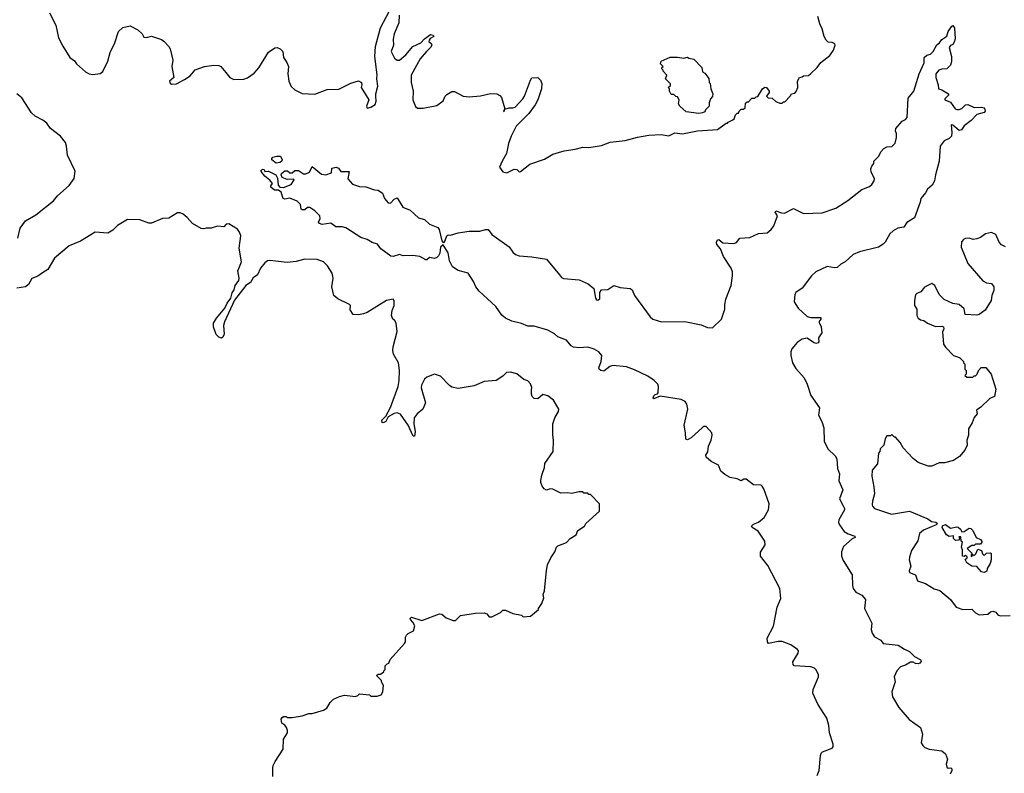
# Model space of a CAD drawing. Extents: x 2206940 to 2356632, y 511582 to 673215.
# Tile 38 of 228: x 2215358 to 2223257, y 560161 to 566209. Entities that reach past the tile are written whole.
import ezdxf

# ---------------------------------------------------------------- set-up
doc = ezdxf.new("R2010")
doc.units = 0

msp = doc.modelspace()

# ---------------------------------------------------------------- linework, layer by layer
at = {"layer": '0CON10XD'}
for points in [[(2215596.2, 566265), (2215647.3, 566165), (2215669.6, 566065), (2215705, 565995.8), (2215761.1, 565905), (2215798, 565878), (2215814, 565855), (2215885, 565790.8), (2215915, 565775.8), (2215945, 565770.8), (2216005, 565778.8), (2216025, 565793.3), (2216065, 565877.5), (2216084.2, 565945), (2216122.5, 566025), (2216152, 566115), (2216185, 566146.2), (2216245, 566160.8), (2216305, 566128), (2216340, 566095), (2216355, 566070), (2216375, 566066.7), (2216415, 566076), (2216495, 566050.8), (2216515, 566038), (2216556, 565995), (2216565.7, 565975.7), (2216586.2, 565885), (2216580, 565835), (2216593.6, 565746.4), (2216560, 565715), (2216565, 565700), (2216575, 565692.5), (2216615, 565694), (2216681.3, 565728.7), (2216725, 565759.2), (2216765, 565806.7), (2216841.2, 565835), (2216915, 565844.2), (2216955, 565842.1), (2216972.6, 565832.6), (2217010.8, 565785), (2217044, 565745), (2217075, 565728.1), (2217155, 565731.9), (2217185, 565741.9), (2217239.6, 565780.4), (2217277.4, 565822.6), (2217355, 565948), (2217405, 565984.2), (2217425, 565985.6), (2217448, 565975), (2217468.6, 565955), (2217475.8, 565905), (2217502.5, 565865), (2217514.3, 565835), (2217510, 565775), (2217516, 565715), (2217535, 565673.3), (2217565, 565646.2), (2217625, 565618), (2217725, 565611.4), (2217825, 565650), (2217918.6, 565651.4), (2218015, 565700), (2218075, 565717.5), (2218100, 565705), (2218103, 565687), (2218097.5, 565665), (2218160, 565565), (2218140, 565515), (2218145, 565500), (2218175, 565507.5), (2218210.7, 565529.3), (2218218, 565555), (2218215.7, 565595.7), (2218214.2, 565615), (2218230, 565675), (2218222, 565735), (2218227, 565767), (2218206, 565914), (2218212.5, 565995), (2218251.9, 566145), (2218322.5, 566275)], [(2218403.3, 566245), (2218400, 566185), (2218361.1, 566095), (2218353, 566053), (2218355.7, 566005), (2218338.8, 565955), (2218365, 565900), (2218385, 565883.8), (2218405, 565883.8), (2218455, 565927.5), (2218511.2, 565995), (2218576, 566025), (2218604.5, 566055.5), (2218655, 566090), (2218675, 566085.7), (2218680, 566075), (2218651.9, 566058.1), (2218642, 566045), (2218641.2, 566035), (2218662, 566015), (2218664.2, 566005), (2218653.5, 565985), (2218622.1, 565955), (2218570, 565895), (2218498.6, 565765), (2218499.2, 565705), (2218516, 565635), (2218510.8, 565565), (2218532.2, 565512.2), (2218548.8, 565498.8), (2218595, 565498.1), (2218705, 565520), (2218755, 565557.5), (2218771.2, 565595), (2218785, 565610), (2218825, 565632.5), (2218845, 565632.5), (2218916.7, 565596.7), (2218965, 565590), (2219055, 565598.8), (2219135, 565616.2), (2219185, 565613.8), (2219210.5, 565600.5), (2219223.8, 565585), (2219250, 565495), (2219240, 565475), (2219245, 565470), (2219250, 565490), (2219285, 565502), (2219315, 565501.4), (2219332.1, 565507.9), (2219395.6, 565575), (2219408.9, 565595), (2219455.7, 565724.3), (2219467.7, 565742.3), (2219515, 565745.8), (2219535.8, 565725), (2219547.3, 565697.3), (2219544.3, 565655), (2219514.5, 565565), (2219493.5, 565525), (2219443.4, 565456.6), (2219340, 565355), (2219300, 565275), (2219278.6, 565215), (2219262.5, 565135), (2219228, 565075), (2219207.5, 565025), (2219235, 564987.5), (2219265, 564981.2), (2219325, 565008.8), (2219345, 565007.5), (2219365, 564987.5), (2219375, 564990), (2219450.5, 565049.5), (2219569.5, 565090.5), (2219635, 565130), (2219725, 565156.2), (2219815, 565170), (2219875, 565186.7), (2219925, 565183.3), (2220025, 565200), (2220095, 565226.2), (2220215, 565238.8), (2220313.9, 565266.1), (2220405, 565283.3), (2220505, 565287.5), (2220565, 565276.7), (2220615, 565302.5), (2220675, 565293.3), (2220795, 565317.5), (2220955, 565327.5), (2221025, 565380), (2221035, 565380), (2221041.7, 565388.3), (2221080, 565405), (2221090, 565415), (2221100, 565445), (2221115, 565460), (2221125, 565460), (2221130, 565475), (2221145, 565490), (2221165, 565490), (2221178.3, 565501.7), (2221181.7, 565538.3), (2221195, 565550), (2221205, 565550), (2221231.7, 565578.3), (2221255, 565580), (2221265, 565590), (2221278.3, 565591.7), (2221317.5, 565655), (2221335, 565667.5), (2221350, 565665), (2221370, 565635), (2221370, 565625), (2221350, 565595), (2221361.7, 565581.7), (2221395, 565580), (2221423, 565553), (2221455, 565540), (2221475, 565540), (2221485, 565550), (2221495, 565550), (2221540, 565595), (2221550, 565615), (2221575, 565620), (2221587, 565633), (2221600, 565665), (2221597.5, 565715), (2221613.6, 565746.4), (2221635, 565750), (2221645, 565760), (2221685, 565762.5), (2221705, 565777.5), (2221755, 565826.7), (2221784.3, 565865.7), (2221857, 565923), (2221886, 565965), (2221900, 566005), (2221897.5, 566015), (2221876.4, 566026.4), (2221845, 566030), (2221827.5, 566045), (2221812.5, 566075), (2221796.7, 566135), (2221775.9, 566175.9), (2221760.6, 566235)], [(2220290.3, 563400.3), (2220225, 563422.8), (2220116.3, 563433.7), (2220092.7, 563427.3), (2220045, 563387.8), (2220021.2, 563395), (2220006, 563405), (2220004.3, 563415), (2220021.8, 563465), (2220028.7, 563515), (2220003.6, 563545), (2219967.1, 563565), (2219915, 563582.3), (2219845, 563574.7), (2219801.8, 563581.8), (2219783.3, 563593.3), (2219745, 563638.1), (2219675, 563664.2), (2219648.1, 563688.1), (2219595, 563717.9), (2219485, 563751.1), (2219435, 563750.5), (2219385, 563771.8), (2219305, 563788.9), (2219254.6, 563814.6), (2219225, 563839.2), (2219177.6, 563907.6), (2219045, 564030), (2219018.6, 564065), (2218997.4, 564107.4), (2218956.1, 564176.1), (2218875, 564197.8), (2218829.2, 564225), (2218805.7, 564275), (2218795, 564337.5), (2218755, 564403.3), (2218733.8, 564385), (2218728.8, 564335), (2218718.8, 564315), (2218705, 564301.2), (2218685, 564293.8), (2218645, 564301.2), (2218625, 564283.3), (2218615, 564282.5), (2218569.3, 564309.3), (2218512.6, 564317.4), (2218435, 564314.3), (2218405, 564324.3), (2218355, 564308.6), (2218335, 564310.8), (2218255, 564370), (2218227.3, 564407.3), (2218185, 564420), (2218145.6, 564445.6), (2218095, 564462.5), (2217975, 564538), (2217945, 564548), (2217895, 564546.7), (2217855, 564576.7), (2217785, 564566), (2217763, 564573), (2217756.2, 564585), (2217768.6, 564615), (2217766.4, 564636.4), (2217726.6, 564676.6), (2217685, 564701.2), (2217668.3, 564701.7), (2217645, 564683.3), (2217625, 564682.5), (2217615, 564690), (2217610, 564725), (2217584.1, 564754.1), (2217525, 564776.7), (2217485, 564770), (2217472.5, 564775), (2217455.9, 564825.9), (2217435, 564840), (2217401.2, 564841.2), (2217372.5, 564865), (2217373, 564877), (2217387.5, 564895), (2217365, 564922.5), (2217323.6, 564953.6), (2217295, 564990), (2217293, 564997), (2217305, 565010), (2217318.3, 565008.3), (2217325, 564990), (2217355, 564992.5), (2217412.5, 564965), (2217426.4, 564936.4), (2217431.7, 564881.7), (2217446.1, 564866.1), (2217475, 564863.8), (2217535, 564887.5), (2217560, 564925), (2217555, 564930), (2217505, 564926.7), (2217464.2, 564944.2), (2217456, 564965), (2217459.2, 564975), (2217485, 564996.2), (2217507.5, 564997.5), (2217525, 564980), (2217545, 564980), (2217565, 565000), (2217595, 565000), (2217635, 564972.5), (2217655, 564972.5), (2217683.3, 564986.7), (2217705, 565032.5), (2217779.3, 564969.3), (2217813, 564963), (2217858.3, 564981.7), (2217861.7, 565018.3), (2217896.1, 565026.1), (2217915, 565017.5), (2217935, 564990), (2218000, 564990), (2217991.7, 564931.7), (2218028.8, 564888.8), (2218085, 564871.2), (2218135, 564866.7), (2218203.9, 564843.9), (2218235, 564842), (2218268, 564818), (2218284.3, 564774.3), (2218315, 564738.8), (2218333.6, 564736.4), (2218362.3, 564767.7), (2218385, 564780), (2218432.5, 564705), (2218489.8, 564679.8), (2218558.5, 564618.5), (2218605.4, 564605.4), (2218645, 564568.6), (2218711.3, 564541.3), (2218724.2, 564525), (2218744, 564435), (2218755, 564422.5), (2218765.7, 564424.3), (2218784, 564475), (2218795, 564483.3), (2218815, 564481.2), (2218875, 564500), (2218965, 564511.4), (2219048.3, 564511.7), (2219095, 564526), (2219115, 564526), (2219145.7, 564485), (2219285, 564386), (2219315, 564343.8), (2219335, 564326.2), (2219365, 564313.8), (2219466.1, 564306.1), (2219585, 564286.2), (2219688.3, 564161.7), (2219705, 564141.2), (2219721.7, 564131.7), (2219845, 564122), (2219918.6, 564088.6), (2219965, 564052.5), (2219977.7, 563975), (2219985, 563961.8), (2219995, 563958.2), (2220011.1, 563968.9), (2220011.1, 564018.9), (2220025, 564040.8), (2220075, 564044), (2220125, 564076.7), (2220175, 564061.2), (2220255, 564053.3), (2220270.5, 564040.5), (2220290, 563995), (2220415, 563824), (2220437, 563807), (2220505.6, 563785.6), (2220695, 563786.9), (2220825, 563759.4), (2220875, 563738), (2220915, 563736), (2220989.1, 563805), (2221014.5, 563885), (2221013.5, 563925), (2221022.4, 563967.6), (2221065, 564076.7), (2221077.3, 564155), (2221076.4, 564185), (2221065.6, 564215), (2221005, 564310), (2220981.1, 564371.1), (2220951.2, 564405), (2220946.7, 564425), (2220955, 564442.5), (2220967.5, 564445), (2220998, 564418), (2221086.1, 564413.9), (2221107.7, 564422.3), (2221135, 564456.2), (2221215, 564461.4), (2221285, 564493.1), (2221355, 564500), (2221386.2, 564525), (2221407.1, 564555), (2221437.5, 564635), (2221417.5, 564665), (2221423.6, 564676.4), (2221468.3, 564658.3), (2221493, 564657), (2221565, 564693.8), (2221645, 564654.3), (2221795, 564660), (2221905, 564697.3), (2222000.7, 564759.3), (2222115, 564846.9), (2222175, 564870), (2222195, 564887.5), (2222213.3, 564915), (2222216.2, 564935), (2222188.8, 564985), (2222186.4, 565013.6), (2222193.3, 565035), (2222210, 565055), (2222210, 565075), (2222250, 565115), (2222265, 565150), (2222290, 565175), (2222315, 565190), (2222355, 565192.5), (2222380.7, 565219.3), (2222392.5, 565265), (2222392.5, 565295), (2222383.3, 565315), (2222386.7, 565335), (2222436.1, 565393.9), (2222465, 565408.8), (2222478, 565425), (2222485, 565580), (2222530.8, 565635), (2222573.1, 565775), (2222613.6, 565863.6), (2222613.8, 565905), (2222635, 565923.8), (2222665, 565932), (2222686.8, 565953.2), (2222715, 566007.5), (2222736.4, 566023.6), (2222755, 566050), (2222795, 566077.5), (2222806.2, 566115), (2222835, 566157.5), (2222845, 566162.5), (2222856, 566145), (2222862, 566055), (2222855, 566030), (2222845, 566010), (2222825, 566002.5), (2222813.6, 565986.4), (2222832.5, 565915), (2222833.3, 565875), (2222824, 565845), (2222795, 565814), (2222755, 565813.3), (2222732.5, 565805), (2222706.7, 565775), (2222706.7, 565745), (2222727, 565687), (2222730, 565655), (2222756.7, 565646.7), (2222810, 565615), (2222810, 565605), (2222780, 565575), (2222780, 565565), (2222825, 565546.7), (2222863.6, 565493.6), (2222875, 565487.5), (2222895, 565487.5), (2222915, 565497.5), (2222945, 565526.7), (2222965, 565530), (2223013.9, 565503.9), (2223075, 565507.5), (2223091.7, 565501.7), (2223101.7, 565491.7), (2223102.5, 565475), (2223095.9, 565464.1), (2223035, 565447.5), (2222989.5, 565400.5), (2222935, 565357.5), (2222913.9, 565326.1), (2222895, 565321.2), (2222845, 565362.5), (2222830, 565365), (2222836.7, 565305), (2222833.8, 565275), (2222815, 565256.2), (2222773.6, 565236.4), (2222742.9, 565195), (2222734.5, 565075), (2222704.3, 564965), (2222696.9, 564915), (2222677.4, 564882.6), (2222640.9, 564849.1), (2222625, 564820), (2222586.2, 564775), (2222580.6, 564745), (2222535, 564620), (2222475, 564581.2), (2222451.2, 564545), (2222403.7, 564536.3), (2222365.4, 564514.6), (2222339.6, 564490.4), (2222301.4, 564425), (2222285, 564407.5), (2222246.7, 564385), (2222095, 564346.9), (2222045, 564325.4), (2221980, 564265), (2221945, 564247.1), (2221915, 564220.5), (2221895, 564218.2), (2221835, 564228.9), (2221745, 564185.4), (2221710, 564155), (2221635, 564055.8), (2221585, 564020), (2221576.9, 564005), (2221570.5, 563945), (2221601.9, 563895), (2221675, 563827.8), (2221705, 563819.4), (2221785, 563820), (2221786.2, 563805), (2221770, 563785), (2221773.3, 563773.3), (2221788.8, 563745), (2221792.5, 563695), (2221767.5, 563655), (2221770, 563625), (2221763, 563617), (2221745, 563611.2), (2221725, 563618), (2221675, 563653.8), (2221634.4, 563645.6), (2221595, 563619.2), (2221552.8, 563567.2), (2221543.1, 563545), (2221542.9, 563515), (2221558.6, 563455), (2221585, 563410.8), (2221650, 563335), (2221674.4, 563285), (2221705, 563192.5), (2221773.1, 563095), (2221766.6, 563036.6), (2221794, 562984), (2221808.5, 562935), (2221812.2, 562825), (2221843.1, 562763.1), (2221900.2, 562710.2), (2221914.3, 562685), (2221918.7, 562608.7), (2221934.2, 562565), (2221928.3, 562508.3), (2221962, 562435), (2221933.3, 562365), (2221962.2, 562312.2), (2221975, 562287.5), (2221974.3, 562275), (2221929.2, 562195), (2221926.9, 562175), (2221933.5, 562155), (2221971.3, 562101.3), (2222005, 562082.1), (2222057.5, 562065), (2222060, 562055), (2222035, 562042), (2221967.4, 561982.6), (2221951.3, 561938.7), (2221951.1, 561905), (2221965, 561870), (2222035.4, 561755.4), (2222037.7, 561667.7), (2222045, 561643.3), (2222065, 561613.8), (2222115, 561590), (2222144, 561555), (2222135.6, 561485), (2222194.3, 561365), (2222189.2, 561315), (2222195.8, 561285), (2222215, 561256.2), (2222265, 561228.8), (2222285, 561203.8), (2222405, 561189.2), (2222456.3, 561156.3), (2222495, 561140), (2222535, 561098), (2222582.5, 561075), (2222591.2, 561065), (2222580, 561045), (2222565, 561039.2), (2222545, 561041.4), (2222525, 561054), (2222505, 561052), (2222465, 561029.4), (2222423.3, 561015), (2222394, 560985), (2222373.9, 560936.1), (2222380, 560895), (2222354.2, 560815), (2222360, 560775), (2222409.7, 560689.7), (2222493.4, 560593.4), (2222585, 560530), (2222600, 560475), (2222589.2, 560405), (2222602, 560385), (2222619.1, 560369.1), (2222654.4, 560354.4), (2222755, 560342), (2222785, 560316.7), (2222800, 560275), (2222790, 560235), (2222795, 560210), (2222805, 560202.5), (2222827.5, 560205), (2222836.7, 560196.7), (2222836.9, 560185), (2222822, 560155)], [(2220805, 565457.5), (2220705, 565470), (2220652.5, 565515), (2220643.3, 565535), (2220647.5, 565565), (2220635, 565590), (2220623, 565593), (2220605, 565610), (2220585, 565610), (2220570, 565635), (2220570, 565655), (2220560, 565665), (2220578.3, 565681.7), (2220580, 565695), (2220540, 565735), (2220550, 565765), (2220520, 565795), (2220520, 565805), (2220510, 565815), (2220510, 565825), (2220520, 565835), (2220500, 565855), (2220503.6, 565876.4), (2220575, 565907.5), (2220635, 565907.5), (2220685, 565900), (2220715, 565907.5), (2220725, 565900), (2220765, 565892.5), (2220830, 565825), (2220835, 565790), (2220855, 565780), (2220887, 565737), (2220890, 565705), (2220897, 565697), (2220902.5, 565655), (2220917.5, 565615), (2220917, 565593), (2220900, 565575), (2220888.3, 565541.7), (2220890, 565515), (2220860, 565485), (2220855, 565470), (2220835, 565462.5), (2220805, 565457.5)], [(2215343.8, 564455), (2215363.3, 564536.7), (2215404.3, 564595), (2215487.1, 564642.9), (2215630.8, 564755), (2215662, 564795), (2215755, 564880), (2215794.4, 564935), (2215802.5, 564995), (2215741.7, 565121.7), (2215733.8, 565195), (2215725, 565222.5), (2215686.7, 565275), (2215606.8, 565336.8), (2215575, 565379.2), (2215545, 565402.5), (2215483.3, 565435), (2215452.1, 565462.1), (2215375, 565583.3), (2215335, 565613.3)], [(2217415, 565057.5), (2217380, 565085), (2217380, 565095), (2217390, 565105), (2217420, 565115), (2217450, 565115), (2217462.5, 565085), (2217458.3, 565071.7), (2217445, 565063.8), (2217415, 565057.5)], [(2217390, 560135), (2217390, 560205), (2217392.5, 560225), (2217407.5, 560255), (2217472.5, 560355), (2217473.6, 560436.4), (2217507.5, 560485), (2217507.5, 560505), (2217498.3, 560528.3), (2217485, 560547.5), (2217460, 560565), (2217456.7, 560595), (2217465, 560610), (2217475, 560617.5), (2217497, 560617), (2217505, 560610), (2217545, 560610), (2217625, 560622.5), (2217678.3, 560641.7), (2217705, 560642.5), (2217795, 560667.5), (2217822.5, 560685), (2217849.3, 560730.7), (2217875, 560757.5), (2217925, 560777.5), (2217965, 560787.5), (2218051.7, 560778.3), (2218070, 560785), (2218085, 560800), (2218165, 560790), (2218175, 560780), (2218225, 560780), (2218258.3, 560791.7), (2218272.5, 560815), (2218277.5, 560865), (2218260, 560895), (2218260, 560905), (2218220, 560945), (2218233.3, 560956.7), (2218251.7, 560958.3), (2218280, 560975), (2218280, 560985), (2218290, 560995), (2218290, 561025), (2218305, 561040), (2218320, 561045), (2218330, 561075), (2218446.1, 561203.9), (2218453, 561217), (2218453.8, 561255), (2218461.2, 561268.8), (2218475, 561283.3), (2218517.5, 561305), (2218527.5, 561345), (2218513, 561373), (2218492.5, 561395), (2218490, 561405), (2218500, 561415), (2218585, 561387.5), (2218725, 561442.5), (2218745, 561437.5), (2218778.3, 561408.3), (2218835, 561387.5), (2218855, 561387.5), (2218895, 561427.5), (2219015, 561446.7), (2219085, 561450), (2219105, 561440), (2219125, 561417.5), (2219145, 561417.5), (2219215, 561452.5), (2219235, 561470), (2219255, 561470), (2219313, 561443), (2219385, 561430), (2219398.3, 561418.3), (2219457, 561423), (2219520, 561475), (2219520, 561485), (2219547, 561523), (2219561.7, 561568.3), (2219557.5, 561595), (2219567.5, 561625), (2219585, 561790), (2219593.3, 561835), (2219619.3, 561890.7), (2219651.7, 561938.3), (2219663.3, 561975), (2219675, 561986.2), (2219745, 562012.5), (2219775, 562046.7), (2219822.5, 562075), (2219835, 562110), (2219890, 562145), (2219900, 562165), (2220010, 562265), (2220010, 562325), (2219938.3, 562398.3), (2219925, 562400), (2219915, 562410), (2219885, 562410), (2219875, 562420), (2219845, 562420), (2219785, 562407.5), (2219755, 562412.5), (2219698.3, 562408.3), (2219635, 562441.2), (2219615, 562444), (2219584.2, 562434.2), (2219566.2, 562445), (2219550.8, 562465), (2219538, 562495), (2219538.3, 562511.7), (2219546, 562555), (2219568.8, 562615), (2219571.7, 562648.3), (2219638.8, 562745), (2219640.8, 562835), (2219634.3, 562875.7), (2219633.8, 562965), (2219652, 563015), (2219681.2, 563065), (2219684, 563085), (2219640, 563155), (2219595, 563192), (2219555, 563202.5), (2219515, 563167.5), (2219485, 563170), (2219470, 563185), (2219463, 563203), (2219465, 563240), (2219466.4, 563256.4), (2219457, 563287), (2219435, 563310), (2219403, 563323), (2219346.7, 563366.7), (2219295, 563380), (2219263, 563377), (2219235, 563347.5), (2219180, 563315), (2219085, 563306.2), (2219005, 563270), (2218875, 563250), (2218825, 563260), (2218805, 563273.3), (2218735, 563348.8), (2218685, 563363.8), (2218625, 563339.2), (2218606, 563325), (2218580.6, 563275), (2218579.4, 563255), (2218614, 563135), (2218591.2, 563085), (2218546.2, 563045), (2218523.8, 563015), (2218519.2, 562965), (2218530, 562905), (2218525, 562866.7), (2218515, 562866.7), (2218475.7, 562955.7), (2218412.3, 563042.3), (2218385, 563053.3), (2218362.3, 563047.7), (2218315, 563022.5), (2218296, 562985), (2218275, 562972.9), (2218265, 562976.7), (2218263.1, 562995), (2218295, 563026.2), (2218334.1, 563095.9), (2218393.1, 563265), (2218402.5, 563315), (2218404.2, 563395), (2218398, 563455), (2218356.4, 563526.4), (2218351.2, 563555), (2218354, 563585), (2218386.8, 563706.8), (2218378.8, 563775), (2218365, 563797.5), (2218352.5, 563805), (2218340, 563835), (2218346.7, 563875), (2218362, 563915), (2218363.3, 563955), (2218355, 563966), (2218300, 563955), (2218145, 563860), (2218115, 563848.8), (2218075, 563841.2), (2218034.2, 563844.2), (2218010.5, 563880.5), (2218011.2, 563915), (2218003.3, 563925), (2217909.7, 563969.7), (2217879.2, 563995), (2217862, 564065), (2217872, 564135), (2217863.9, 564173.9), (2217826.7, 564235), (2217796.7, 564265), (2217744.4, 564284.4), (2217645, 564287.1), (2217575, 564268.6), (2217505, 564261.9), (2217365, 564278), (2217345, 564273.8), (2217325, 564258.8), (2217288.8, 564215), (2217267.3, 564162.7), (2217232.3, 564137.7), (2217209.7, 564100.3), (2217172.5, 564075), (2217081.3, 563958.7), (2217001.4, 563785), (2216994.2, 563755), (2216998, 563685), (2216988.3, 563661.7), (2216976, 563654), (2216955, 563662), (2216935, 563683.3), (2216914.2, 563745), (2216914.3, 563775), (2216935.8, 563815), (2217005, 563893.3), (2217022.5, 563935), (2217051.1, 563975), (2217062.9, 564017.1), (2217078.8, 564041.2), (2217085.8, 564075), (2217115.7, 564115), (2217120, 564135), (2217109.2, 564195), (2217120.8, 564225), (2217137.3, 564267.3), (2217120, 564375), (2217132.5, 564475), (2217122.5, 564505), (2217105, 564527.5), (2217035, 564570), (2217015, 564567.5), (2216995, 564547.5), (2216945, 564552.5), (2216895, 564537.5), (2216855, 564537.5), (2216835, 564530), (2216813, 564533), (2216743.6, 564573.6), (2216703, 564623), (2216668.8, 564648.8), (2216645, 564658.8), (2216625, 564658.8), (2216555, 564616), (2216505, 564613.8), (2216415, 564577.5), (2216395, 564577.5), (2216323, 564603), (2216223.6, 564606.4), (2216142.7, 564557.3), (2216105, 564520), (2216065, 564497.5), (2215965, 564503.8), (2215846.9, 564433.1), (2215755.8, 564395), (2215638.6, 564295), (2215584.7, 564205.3), (2215542.2, 564177.8), (2215505, 564150), (2215455, 564132), (2215428.1, 564085), (2215405, 564064.4), (2215335, 564056)], [(2223265, 564386.2), (2223235, 564403.3), (2223216.2, 564425), (2223187.5, 564485), (2223155, 564502.5), (2223105, 564490), (2223065, 564461.2), (2223035, 564450), (2223006.1, 564446.1), (2222975, 564456.7), (2222945, 564453.3), (2222930.7, 564449.3), (2222913, 564427), (2222911.2, 564385), (2222965, 564253.8), (2223084.3, 564114.3), (2223115, 564098.8), (2223155, 564091.2), (2223173.8, 564065), (2223173.8, 564035), (2223156.7, 563995), (2223150, 563955), (2223103, 563877), (2223056.1, 563843.9), (2223035, 563837.5), (2222943, 563843), (2222935, 563890), (2222895, 563923.3), (2222845, 563932.5), (2222775, 563962.5), (2222734.2, 564004.2), (2222700, 564075), (2222675, 564093.3), (2222615.9, 564064.1), (2222585.8, 564024.2), (2222555, 564012.5), (2222545, 564000), (2222536.7, 563955), (2222537.5, 563915), (2222556, 563886), (2222556.2, 563835), (2222566.7, 563815), (2222585, 563800), (2222610, 563795), (2222640, 563775), (2222705, 563746.7), (2222755, 563750), (2222770, 563745), (2222771.7, 563728.3), (2222760, 563705), (2222770, 563605), (2222785, 563580), (2222850, 563515), (2222880, 563505), (2222900, 563495), (2222930, 563465), (2222930, 563455), (2222940, 563445), (2222940, 563405), (2222950, 563395), (2222950, 563365), (2222940, 563355), (2222955, 563340), (2223005, 563340), (2223015, 563350), (2223025, 563350), (2223040, 563365), (2223050, 563395), (2223071.7, 563418.3), (2223108.3, 563418.3), (2223150, 563365), (2223187.5, 563245), (2223177.5, 563185), (2223140.9, 563169.1), (2223069.5, 563100.5), (2223034.1, 563075.9), (2223040, 563045), (2223013.9, 563016.1), (2222998.8, 562975), (2222970, 562925), (2222970, 562875), (2222956.7, 562835), (2222960, 562795), (2222941.2, 562755), (2222896.4, 562703.6), (2222847.9, 562672.1), (2222776.1, 562653.9), (2222735, 562653.3), (2222675, 562626.7), (2222645, 562626.7), (2222566.4, 562656.4), (2222525, 562687.5), (2222445, 562772.5), (2222422.5, 562815), (2222385, 562860), (2222375, 562860), (2222355, 562880), (2222345, 562870), (2222315, 562870), (2222300, 562845), (2222290, 562795), (2222260, 562765), (2222257, 562743), (2222248.3, 562731.7), (2222240, 562645), (2222196.2, 562595), (2222194.3, 562545), (2222210.9, 562460.9), (2222214.5, 562405), (2222199.2, 562345), (2222198, 562315), (2222198.8, 562305), (2222215.8, 562285.8), (2222350.9, 562240.9), (2222495, 562264), (2222642.7, 562202.7), (2222672.3, 562182.3), (2222708, 562178), (2222720, 562165), (2222710, 562155), (2222607.6, 562112.4), (2222577.5, 562085), (2222562.6, 562027.4), (2222511.7, 561948.3), (2222496, 561895), (2222493.8, 561875), (2222506, 561825), (2222493.3, 561785), (2222495, 561772.5), (2222543, 561753), (2222560, 561705), (2222623.6, 561683.6), (2222695, 561642), (2222738.3, 561628.3), (2222825.9, 561555.9), (2222870, 561495), (2222925, 561476.7), (2222995, 561478.8), (2223025, 561450), (2223055, 561433.3), (2223125, 561437.5), (2223145, 561457.5), (2223165, 561463.3), (2223187.5, 561455), (2223203.6, 561433.6), (2223223.9, 561423.9), (2223305, 561428.8)], [(2221755.5, 560145), (2221770.9, 560185), (2221781.1, 560305), (2221787.3, 560322.7), (2221797.5, 560332.5), (2221875, 560362.9), (2221882.5, 560375), (2221883.8, 560395), (2221853.8, 560485), (2221848, 560545), (2221833.8, 560605), (2221760.8, 560715), (2221720.6, 560805), (2221723.5, 560835), (2221765.6, 560935), (2221765.6, 560955), (2221745.7, 560995), (2221735, 561005.6), (2221705, 561014.6), (2221572, 561025), (2221563.1, 561035), (2221560, 561055), (2221602.5, 561125), (2221604.5, 561145), (2221598.9, 561155), (2221543.1, 561193.1), (2221475, 561218.5), (2221441.9, 561218.1), (2221365, 561204.2), (2221357.3, 561217.3), (2221354.2, 561245), (2221405, 561343.3), (2221433.3, 561495), (2221464.4, 561565), (2221456.2, 561645), (2221359.6, 561829.6), (2221300, 561905), (2221302, 561935), (2221338.9, 561995), (2221335.7, 562025), (2221281.4, 562105), (2221233.6, 562133.6), (2221229.2, 562145), (2221245, 562161.4), (2221285, 562175.8), (2221329.4, 562215), (2221365, 562276.2), (2221369.2, 562325), (2221328.9, 562445), (2221315, 562466), (2221305, 562473.8), (2221245, 562476), (2221185, 562521.2), (2221167.5, 562522.5), (2221145, 562507.5), (2221115, 562523.3), (2221057.5, 562535), (2221015, 562560), (2220982, 562585), (2220963.8, 562635), (2220904.5, 562664.5), (2220865, 562697.5), (2220863.6, 562713.6), (2220877.8, 562742.2), (2220884.4, 562785.6), (2220905.8, 562835), (2220914, 562875), (2220911.2, 562895), (2220865, 562943.8), (2220845, 562944), (2220835, 562937.5), (2220745, 562853.1), (2220715, 562838.8), (2220702.7, 562842.7), (2220700.6, 562895), (2220688.9, 562955), (2220718.2, 563085), (2220710.4, 563125), (2220697.3, 563145), (2220665, 563162.5), (2220495, 563187.5), (2220445, 563166), (2220440, 563175), (2220445, 563190.8), (2220455, 563200.5), (2220474.4, 563205.6), (2220480.6, 563215), (2220483.9, 563265), (2220476.1, 563285), (2220446.7, 563315), (2220397.4, 563347.4), (2220290.3, 563400.3)], [(2223095, 561773.3), (2223075, 561777.5), (2223035, 561820), (2222995, 561822.5), (2222955, 561850), (2222942.5, 561877.5), (2222958.3, 561891.7), (2222958.3, 561898.3), (2222945, 561910), (2222935, 561900), (2222920, 561905), (2222922.5, 561955), (2222912.5, 561975), (2222920, 562015), (2222910, 562025), (2222908.3, 562058.3), (2222891.7, 562058.3), (2222900, 562045), (2222888.3, 562031.7), (2222865, 562030), (2222850, 562045), (2222848.3, 562068.3), (2222815, 562062.5), (2222793.3, 562075), (2222757.5, 562135), (2222761.7, 562148.3), (2222785, 562157.5), (2222825, 562130), (2222875, 562140), (2222887, 562137), (2222905, 562120), (2222915, 562100), (2222935, 562102.5), (2222975, 562127.5), (2222987, 562127), (2223005, 562110), (2223030, 562055), (2223065, 562037.5), (2223077.5, 562025), (2223077.5, 562015), (2223065, 562000), (2223025, 562000), (2223015, 561990), (2222995, 561990), (2222960, 561965), (2223000, 561925), (2222990, 561915), (2222991.7, 561901.7), (2223000, 561905), (2223000, 561920), (2223015, 561910), (2223028.3, 561921.7), (2223045, 561960), (2223075, 561950), (2223083, 561923), (2223095, 561910), (2223113, 561927), (2223145, 561930), (2223150, 561925), (2223150, 561875), (2223142.5, 561845), (2223120, 561805), (2223117, 561783), (2223095, 561773.3)]]:
    msp.add_lwpolyline(points, dxfattribs=at)

doc.saveas('drawing.dxf')
